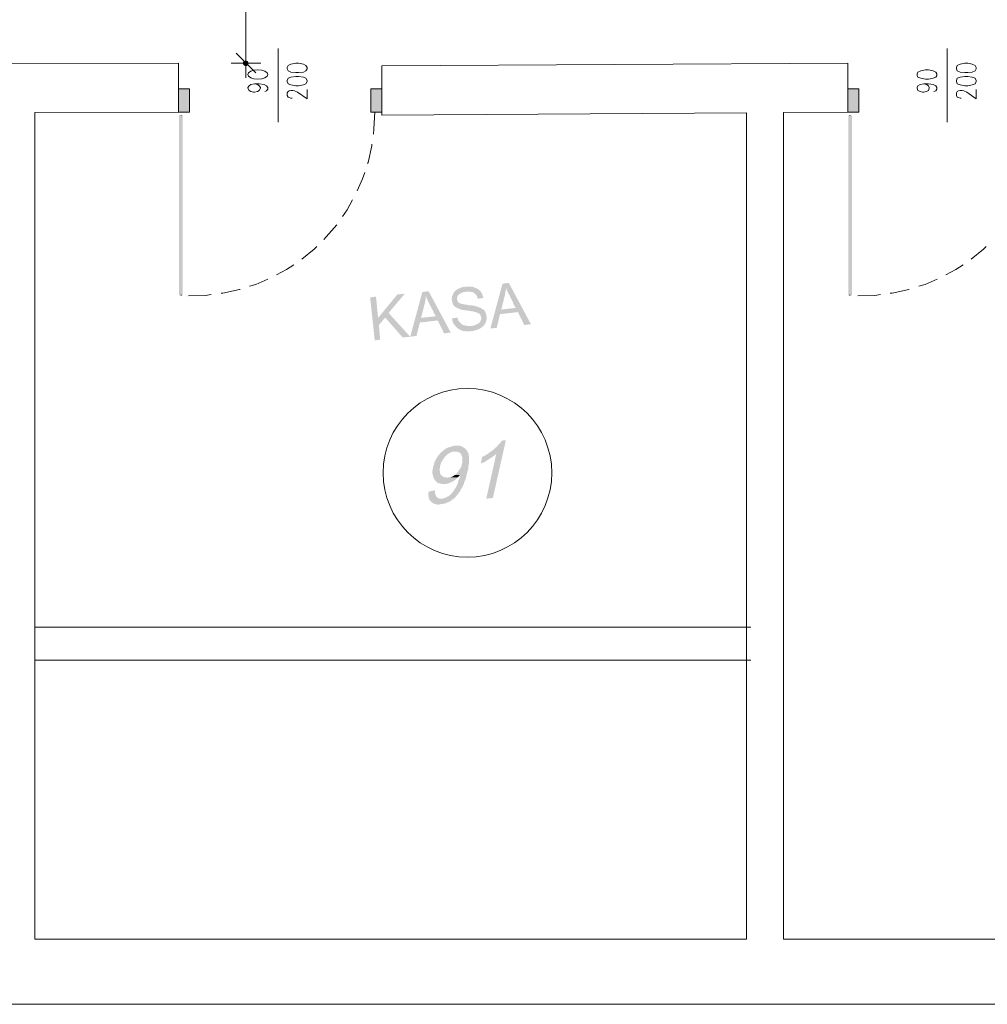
# Model space of a CAD drawing. Header units: millimetres. Extents: x -1256 to 4744, y -2264 to 706.
# Tile 33 of 62: x 1456 to 1946, y -511 to -12. Entities that reach past the tile are written whole.
import ezdxf

# ---------------------------------------------------------------- set-up
doc = ezdxf.new("R2010")
doc.units = ezdxf.units.MM
doc.header["$LTSCALE"] = 0.2
doc.layers.add('C00-00-00', color=7, linetype='Continuous')

msp = doc.modelspace()

# ---------------------------------------------------------------- hatches: boundary and pattern name
at = {"layer": 'C00-00-00'}
h = msp.add_hatch(color=256, dxfattribs=at)
h.dxf.hatch_style = 2
h.paths.add_polyline_path([(1569.649, -32.875), (1569.649, -34.568), (1569.223, -33.722)])
h = msp.add_hatch(color=256, dxfattribs=at)
h.dxf.hatch_style = 2
h.paths.add_polyline_path([(1570.495, -32.454), (1569.649, -32.875), (1569.649, -34.568)])
h = msp.add_hatch(color=256, dxfattribs=at)
h.dxf.hatch_style = 2
h.paths.add_polyline_path([(1570.495, -32.454), (1570.495, -34.994), (1569.649, -34.568)])
h = msp.add_hatch(color=256, dxfattribs=at)
h.dxf.hatch_style = 2
h.paths.add_polyline_path([(1571.342, -32.875), (1570.495, -32.454), (1570.495, -34.994)])
h = msp.add_hatch(color=256, dxfattribs=at)
h.dxf.hatch_style = 2
h.paths.add_polyline_path([(1571.342, -32.875), (1571.342, -34.568), (1570.495, -34.994)])
h = msp.add_hatch(color=256, dxfattribs=at)
h.dxf.hatch_style = 2
h.paths.add_polyline_path([(1571.764, -33.722), (1571.342, -32.875), (1571.342, -34.568)])
h = msp.add_hatch(color=256, dxfattribs=at)
h.dxf.hatch_style = 2
h.paths.add_polyline_path([(1536.413, -58.49), (1536.413, -46.635), (1541.919, -46.635)])
h = msp.add_hatch(color=256, dxfattribs=at)
h.dxf.hatch_style = 2
h.paths.add_polyline_path([(1536.413, -58.49), (1541.919, -58.49), (1541.919, -46.635)])
h = msp.add_hatch(color=256, dxfattribs=at)
h.dxf.hatch_style = 2
h.paths.add_polyline_path([(1633.996, -58.49), (1633.996, -46.635), (1639.498, -46.635)])
h = msp.add_hatch(color=256, dxfattribs=at)
h.dxf.hatch_style = 2
h.paths.add_polyline_path([(1633.996, -58.49), (1639.498, -58.49), (1639.498, -46.635)])
h = msp.add_hatch(color=256, dxfattribs=at)
h.dxf.hatch_style = 2
h.paths.add_polyline_path([(1875.716, -58.49), (1875.716, -46.635), (1881.222, -46.635)])
h = msp.add_hatch(color=256, dxfattribs=at)
h.dxf.hatch_style = 2
h.paths.add_polyline_path([(1875.716, -58.49), (1881.222, -58.49), (1881.222, -46.635)])
h = msp.add_hatch(color=256, dxfattribs=at)
h.dxf.hatch_style = 2
h.paths.add_polyline_path([(1536.626, -60.179), (1538.532, -60.179), (1536.626, -151.409)])
h = msp.add_hatch(color=256, dxfattribs=at)
h.dxf.hatch_style = 2
h.paths.add_polyline_path([(1538.532, -60.179), (1536.626, -151.409), (1538.532, -151.409)])
h = msp.add_hatch(color=256, dxfattribs=at)
h.dxf.hatch_style = 2
h.paths.add_polyline_path([(1538.532, -151.409), (1536.626, -151.409), (1538.532, -60.179)])
h = msp.add_hatch(color=256, dxfattribs=at)
h.dxf.hatch_style = 2
h.paths.add_polyline_path([(1536.626, -151.409), (1538.532, -60.179), (1536.626, -60.179)])
h = msp.add_hatch(color=256, dxfattribs=at)
h.dxf.hatch_style = 2
h.paths.add_polyline_path([(1875.929, -60.179), (1877.835, -60.179), (1875.929, -151.409)])
h = msp.add_hatch(color=256, dxfattribs=at)
h.dxf.hatch_style = 2
h.paths.add_polyline_path([(1877.835, -60.179), (1875.929, -151.409), (1877.835, -151.409)])
h = msp.add_hatch(color=256, dxfattribs=at)
h.dxf.hatch_style = 2
h.paths.add_polyline_path([(1877.835, -151.409), (1875.929, -151.409), (1877.835, -60.179)])
h = msp.add_hatch(color=256, dxfattribs=at)
h.dxf.hatch_style = 2
h.paths.add_polyline_path([(1875.929, -151.409), (1877.835, -60.179), (1875.929, -60.179)])
h = msp.add_hatch(color=256, dxfattribs=at)
h.dxf.hatch_style = 2
h.paths.add_polyline_path([(1663.207, -149.294), (1660.028, -149.716), (1653.892, -172.365), (1657.067, -171.939), (1658.76, -165.166), (1667.862, -164.11), (1659.394, -162.838), (1661.088, -156.064), (1661.3, -155.43), (1661.3, -154.796), (1661.513, -154.162), (1661.513, -153.737), (1661.722, -153.103), (1661.722, -151.835), (1661.934, -151.835)])
h = msp.add_hatch(color=256, dxfattribs=at)
h.dxf.hatch_style = 2
h.paths.add_polyline_path([(1663.207, -149.294), (1661.934, -151.835), (1661.934, -152.043), (1662.147, -152.681), (1662.36, -153.315), (1662.781, -153.737), (1662.781, -154.162), (1662.994, -154.371), (1662.994, -154.583), (1663.207, -155.009), (1663.415, -155.217), (1663.628, -155.643), (1663.841, -156.277), (1664.049, -156.702), (1664.475, -157.336), (1664.687, -157.97), (1665.109, -158.604), (1665.534, -159.451), (1665.743, -160.089), (1666.381, -161.149), (1666.802, -161.991), (1659.394, -162.838), (1667.862, -164.11), (1671.036, -170.671), (1674.423, -170.25)])
h = msp.add_hatch(color=256, dxfattribs=at)
h.dxf.hatch_style = 2
h.paths.add_polyline_path([(1682.043, -146.963), (1681.197, -147.176), (1680.562, -147.176), (1679.924, -147.388), (1679.503, -147.597), (1678.865, -147.81), (1678.444, -148.022), (1677.81, -148.235), (1677.384, -148.656), (1676.963, -148.869), (1676.537, -149.294), (1676.329, -149.503), (1675.903, -149.928), (1675.691, -150.562), (1675.482, -150.988), (1675.269, -151.409), (1675.057, -152.043), (1675.057, -152.681), (1674.844, -153.315), (1675.057, -153.737), (1675.057, -154.583), (1675.269, -155.217), (1675.482, -155.643), (1675.691, -156.277), (1676.116, -156.702), (1676.537, -157.124), (1676.963, -157.336), (1677.176, -157.549), (1677.597, -157.758), (1678.231, -157.97), (1678.656, -158.183), (1679.078, -158.396), (1679.716, -158.604), (1680.35, -158.817), (1680.984, -158.817), (1681.831, -159.03), (1682.677, -159.03), (1683.311, -159.242), (1684.158, -159.242), (1684.796, -159.451), (1685.43, -159.451), (1686.064, -159.664), (1686.698, -159.877), (1687.124, -159.877), (1687.545, -160.089), (1687.97, -160.089), (1688.179, -160.302), (1688.817, -160.723), (1689.238, -160.936), (1689.451, -161.57), (1689.664, -161.991), (1689.872, -162.629), (1689.872, -163.476), (1689.664, -164.11), (1689.451, -164.531), (1689.026, -165.166), (1688.604, -165.591), (1688.179, -165.804), (1687.758, -166.012), (1687.332, -166.225), (1686.698, -166.438), (1686.064, -166.65), (1685.43, -166.859), (1684.796, -166.859), (1677.597, -167.706), (1678.018, -168.131), (1678.231, -168.344), (1678.656, -168.552), (1679.078, -168.765), (1679.503, -168.978), (1680.137, -169.191), (1680.562, -169.403), (1681.197, -169.403), (1681.831, -169.612), (1684.371, -169.612), (1685.217, -169.403), (1686.064, -169.403), (1686.698, -169.191), (1687.332, -168.978), (1687.97, -168.765), (1688.604, -168.552), (1689.026, -168.344), (1689.451, -168.131), (1689.872, -167.706), (1690.298, -167.497), (1690.723, -167.072), (1690.932, -167.072), (1691.357, -166.438), (1691.57, -166.012), (1691.991, -165.591), (1692.204, -164.957), (1692.413, -164.531), (1692.413, -163.897), (1692.625, -163.263), (1692.625, -162.204), (1692.413, -161.783), (1692.413, -161.149), (1692.204, -160.511), (1691.991, -160.089), (1691.779, -159.451), (1691.357, -159.03), (1690.932, -158.604), (1690.511, -158.396), (1690.085, -157.97), (1689.451, -157.758), (1689.026, -157.549), (1688.392, -157.336), (1687.758, -157.124), (1687.545, -156.911), (1687.124, -156.911), (1686.486, -156.702), (1685.851, -156.702), (1685.217, -156.49), (1683.949, -156.49), (1683.311, -156.277), (1683.103, -156.277), (1682.256, -156.064), (1681.618, -156.064), (1680.771, -155.856), (1680.35, -155.856), (1679.716, -155.643), (1679.29, -155.43), (1679.078, -155.43), (1678.865, -155.217), (1678.444, -155.009), (1678.018, -154.583), (1677.81, -153.949), (1677.597, -153.315), (1677.597, -152.681), (1677.81, -152.256), (1678.018, -151.622), (1678.444, -151.196), (1678.865, -150.775), (1679.503, -150.35), (1679.924, -150.141), (1680.562, -149.928), (1680.984, -149.716), (1681.618, -149.716), (1682.465, -149.503), (1689.026, -148.869), (1688.604, -148.444), (1687.97, -148.022), (1687.758, -148.022), (1687.332, -147.81), (1686.911, -147.597), (1686.277, -147.388), (1685.851, -147.176), (1685.217, -146.963), (1682.677, -146.963)])
h = msp.add_hatch(color=256, dxfattribs=at)
h.dxf.hatch_style = 2
h.paths.add_polyline_path([(1689.026, -148.869), (1682.465, -149.503), (1684.158, -149.503), (1684.796, -149.716), (1685.43, -149.716), (1685.851, -149.928), (1686.277, -150.141), (1686.698, -150.562), (1687.124, -150.988), (1687.545, -151.409), (1687.758, -152.043), (1687.97, -152.469), (1688.179, -153.103), (1690.932, -152.681), (1690.932, -152.469), (1690.723, -151.835), (1690.511, -151.196), (1690.298, -150.562), (1690.085, -150.141), (1689.664, -149.716), (1689.451, -149.082)])
h = msp.add_hatch(color=256, dxfattribs=at)
h.dxf.hatch_style = 2
h.paths.add_polyline_path([(1703.846, -145.061), (1700.671, -145.482), (1694.532, -168.131), (1697.706, -167.918), (1699.399, -160.936), (1708.501, -159.877), (1700.033, -158.604), (1701.727, -151.835), (1701.939, -151.196), (1701.939, -150.562), (1702.152, -149.928), (1702.152, -149.503), (1702.365, -148.869), (1702.365, -147.597), (1702.573, -147.597)])
h = msp.add_hatch(color=256, dxfattribs=at)
h.dxf.hatch_style = 2
h.paths.add_polyline_path([(1703.846, -145.061), (1702.573, -147.597), (1702.573, -147.81), (1702.786, -148.444), (1702.999, -149.082), (1703.207, -149.503), (1703.42, -149.928), (1703.633, -150.141), (1703.633, -150.35), (1703.846, -150.775), (1704.054, -150.988), (1704.267, -151.409), (1704.48, -152.043), (1704.692, -152.469), (1705.114, -153.103), (1705.326, -153.737), (1705.748, -154.371), (1705.96, -155.217), (1706.382, -156.064), (1706.807, -156.911), (1707.441, -157.758), (1700.033, -158.604), (1708.501, -159.877), (1711.675, -166.438), (1715.062, -166.012)])
h = msp.add_hatch(color=256, dxfattribs=at)
h.dxf.hatch_style = 2
h.paths.add_polyline_path([(1636.532, -152.043), (1633.571, -152.469), (1635.898, -174.271), (1638.651, -173.846), (1638.017, -166.438), (1637.592, -162.838)])
h = msp.add_hatch(color=256, dxfattribs=at)
h.dxf.hatch_style = 2
h.paths.add_polyline_path([(1651.14, -150.562), (1647.327, -150.988), (1637.592, -162.838), (1638.017, -166.438), (1641.191, -162.629), (1642.885, -160.302)])
h = msp.add_hatch(color=256, dxfattribs=at)
h.dxf.hatch_style = 2
h.paths.add_polyline_path([(1642.885, -160.302), (1641.191, -162.629), (1650.08, -172.786), (1653.892, -172.365)])
h = msp.add_hatch(color=256, dxfattribs=at)
h.dxf.hatch_style = 2
h.paths.add_polyline_path([(1677.81, -162.629), (1675.057, -163.051), (1675.057, -163.263), (1675.269, -163.897), (1675.269, -164.323), (1675.482, -164.957), (1675.691, -165.591), (1676.116, -166.012), (1676.329, -166.438), (1676.75, -166.859), (1677.176, -167.497), (1677.597, -167.706), (1684.796, -166.859), (1682.465, -166.859), (1681.831, -166.65), (1681.197, -166.65), (1680.771, -166.438), (1680.137, -166.225), (1679.924, -166.012), (1679.503, -165.591), (1679.078, -165.166), (1678.656, -164.744), (1678.444, -164.323), (1678.018, -163.897), (1678.018, -163.263)])
h = msp.add_hatch(color=256, dxfattribs=at)
h.dxf.hatch_style = 2
h.paths.add_polyline_path([(1676.537, -227.611), (1676.329, -227.611), (1675.482, -227.824), (1674.844, -228.032), (1674.21, -228.245), (1673.363, -228.458), (1672.729, -228.666), (1672.095, -229.092), (1671.461, -229.513), (1670.823, -229.938), (1670.189, -230.573), (1669.555, -230.998), (1676.329, -230.573), (1677.384, -230.573), (1678.018, -230.785), (1678.656, -230.998), (1679.29, -231.419), (1679.716, -232.053), (1679.716, -232.266), (1680.137, -232.9), (1680.35, -233.534), (1680.35, -235.866), (1680.137, -236.712), (1679.924, -237.559), (1679.716, -238.406), (1679.29, -239.04), (1678.865, -239.674), (1678.444, -240.308), (1678.018, -240.946), (1677.597, -241.58), (1677.176, -241.793), (1676.537, -242.427), (1679.29, -242.427), (1679.078, -243.273), (1678.865, -244.12), (1678.444, -244.967), (1678.231, -245.601), (1678.018, -246.448), (1677.81, -247.082), (1677.384, -247.928), (1677.176, -248.567), (1676.75, -249.201), (1676.329, -249.835), (1675.903, -250.256), (1675.691, -250.894), (1675.057, -251.528), (1674.635, -252.162), (1674.001, -252.583), (1673.363, -253.222), (1672.729, -253.43), (1672.095, -253.856), (1671.461, -254.068), (1670.823, -254.281), (1670.189, -254.49), (1663.628, -255.128), (1664.049, -255.549), (1664.475, -255.974), (1664.896, -256.396), (1665.534, -256.821), (1666.168, -257.03), (1666.802, -257.243), (1667.649, -257.455), (1668.496, -257.455), (1669.342, -257.243), (1669.976, -257.243), (1670.614, -257.03), (1671.461, -257.03), (1672.095, -256.609), (1672.729, -256.396), (1673.363, -256.183), (1674.21, -255.762), (1674.844, -255.34), (1675.269, -254.915), (1675.903, -254.49), (1676.537, -253.856), (1677.176, -253.222), (1677.597, -252.583), (1677.81, -252.583), (1678.018, -252.162), (1678.444, -251.528), (1678.865, -251.103), (1679.29, -250.469), (1679.503, -249.835), (1679.924, -249.201), (1680.35, -248.567), (1680.562, -247.928), (1680.984, -247.294), (1681.197, -246.448), (1681.409, -245.814), (1681.831, -244.967), (1682.043, -244.12), (1682.256, -243.273), (1682.465, -242.427), (1682.677, -241.58), (1682.89, -240.733), (1683.103, -240.308), (1683.311, -239.253), (1683.311, -238.193), (1683.524, -237.346), (1683.737, -236.5), (1683.737, -233.325), (1683.524, -232.687), (1683.524, -232.053), (1683.311, -231.419), (1683.103, -230.998), (1682.89, -230.573), (1682.677, -230.151), (1682.465, -229.938), (1682.043, -229.304), (1681.409, -228.879), (1680.984, -228.458), (1680.35, -228.245), (1679.716, -227.824), (1678.865, -227.611), (1677.384, -227.611)])
h = msp.add_hatch(color=256, dxfattribs=at)
h.dxf.hatch_style = 2
h.paths.add_polyline_path([(1702.365, -224.858), (1700.246, -225.071), (1700.033, -225.492), (1699.612, -226.126), (1699.187, -226.552), (1698.552, -227.186), (1698.127, -227.611), (1697.706, -228.245), (1697.072, -228.666), (1696.646, -229.092), (1696.012, -229.726), (1695.378, -230.151), (1694.744, -230.573), (1694.106, -230.998), (1693.472, -231.632), (1692.625, -232.053), (1697.493, -231.841), (1692.413, -254.49), (1695.8, -254.068)])
h = msp.add_hatch(color=256, dxfattribs=at)
h.dxf.hatch_style = 2
h.paths.add_polyline_path([(1669.555, -230.998), (1668.917, -231.632), (1668.496, -232.266), (1668.07, -232.687), (1667.649, -233.325), (1667.227, -233.959), (1666.802, -234.806), (1666.381, -235.44), (1666.168, -236.078), (1665.955, -236.925), (1665.743, -237.559), (1665.534, -238.406), (1665.321, -239.461), (1665.109, -240.308), (1665.109, -241.793), (1665.321, -242.427), (1665.534, -243.273), (1665.743, -243.908), (1665.955, -244.329), (1666.381, -244.967), (1666.802, -245.388), (1667.227, -246.026), (1667.862, -246.448), (1668.496, -246.66), (1669.342, -246.873), (1669.976, -247.082), (1671.67, -247.082), (1672.095, -246.873), (1672.729, -246.873), (1673.576, -246.66), (1674.21, -246.235), (1675.057, -246.026), (1675.691, -245.601), (1676.329, -245.18), (1676.963, -244.754), (1677.597, -244.12), (1678.018, -243.695), (1673.155, -243.695), (1672.729, -243.908), (1672.095, -243.695), (1671.248, -243.695), (1670.614, -243.273), (1669.976, -243.061), (1669.555, -242.427), (1669.13, -242.001), (1668.917, -241.367), (1668.917, -240.521), (1668.708, -239.887), (1668.917, -239.04), (1668.917, -238.193), (1669.13, -237.559), (1669.342, -236.925), (1669.555, -236.078), (1669.976, -235.44), (1670.402, -234.806), (1670.823, -234.172), (1671.248, -233.534), (1671.67, -232.9), (1672.308, -232.479), (1672.942, -231.841), (1673.576, -231.419), (1674.21, -231.207), (1674.844, -230.785), (1675.482, -230.573), (1676.329, -230.573)])
h = msp.add_hatch(color=256, dxfattribs=at)
h.dxf.hatch_style = 2
h.paths.add_polyline_path([(1692.625, -232.053), (1691.991, -232.479), (1691.145, -232.9), (1690.298, -233.325), (1689.664, -236.712), (1690.511, -236.287), (1691.145, -236.078), (1691.991, -235.653), (1692.625, -235.227), (1693.259, -234.806), (1693.897, -234.381), (1694.532, -233.959), (1695.166, -233.534), (1695.8, -233.113), (1696.434, -232.687), (1697.072, -232.266), (1697.493, -231.841)])
h = msp.add_hatch(color=256, dxfattribs=at)
h.dxf.hatch_style = 2
h.paths.add_polyline_path([(1676.537, -242.427), (1675.903, -242.848), (1675.269, -243.273), (1674.635, -243.482), (1674.001, -243.695), (1673.155, -243.695), (1678.018, -243.695), (1678.656, -243.061), (1679.078, -242.427), (1679.29, -242.427)])
h = msp.add_hatch(color=256, dxfattribs=at)
h.dxf.hatch_style = 2
h.paths.add_polyline_path([(1666.381, -250.256), (1663.207, -250.894), (1663.207, -251.315), (1662.994, -252.162), (1663.207, -253.009), (1663.207, -253.856), (1663.415, -254.49), (1663.628, -255.128), (1670.189, -254.49), (1668.917, -254.49), (1668.283, -254.281), (1667.862, -254.068), (1667.436, -253.643), (1667.015, -253.222), (1666.802, -252.583), (1666.589, -251.949), (1666.381, -251.103)])

# ---------------------------------------------------------------- linework, layer by layer
at = {"layer": 'C00-00-00', "lineweight": 0}
for points in [[(1570.495, -28.641), (1570.495, 133.281)], [(1575.576, -38.589), (1565.624, -28.641)], [(1570.495, -26.101), (1570.495, -41.129)], [(1587.005, -63.566), (1587.005, -26.314)], [(1926.094, -63.566), (1926.094, -26.314)], [(1563.084, -33.722), (1578.116, -33.722)], [(1574.938, -44.095), (1576.423, -44.516), (1577.269, -45.155), (1577.903, -46.001), (1577.903, -46.423), (1577.269, -47.482), (1576.423, -48.116), (1574.938, -48.329), (1574.516, -48.329), (1573.032, -48.116), (1572.189, -47.482), (1571.551, -46.423), (1571.551, -46.001), (1572.189, -45.155), (1573.032, -44.516), (1574.938, -44.095), (1577.269, -44.095), (1579.805, -44.516), (1581.078, -45.155), (1581.712, -46.001), (1581.712, -46.848), (1581.078, -47.695), (1580.231, -48.116)], [(1914.24, -44.095), (1915.512, -44.516), (1916.568, -45.155), (1916.993, -46.001), (1916.993, -46.423), (1916.568, -47.482), (1915.512, -48.116), (1914.24, -48.329), (1913.606, -48.329), (1912.338, -48.116), (1911.279, -47.482), (1910.853, -46.423), (1910.853, -46.001), (1911.279, -45.155), (1912.338, -44.516), (1914.24, -44.095), (1916.568, -44.095), (1918.899, -44.516), (1920.38, -45.155), (1920.801, -46.001), (1920.801, -46.848), (1920.38, -47.695), (1919.321, -48.116)], [(1593.987, -51.503), (1593.353, -51.503), (1592.506, -51.078), (1592.085, -50.869), (1591.447, -50.022), (1591.447, -48.75), (1592.085, -48.116), (1592.506, -47.695), (1593.353, -47.482), (1594.413, -47.482), (1595.259, -47.695), (1596.74, -48.329), (1601.608, -51.716), (1601.608, -47.057)], [(1933.081, -51.503), (1932.656, -51.503), (1931.809, -51.078), (1931.175, -50.869), (1930.749, -50.022), (1930.749, -48.75), (1931.175, -48.116), (1931.809, -47.695), (1932.656, -47.482), (1933.715, -47.482), (1934.562, -47.695), (1936.042, -48.329), (1940.702, -51.716), (1940.702, -47.057)], [(1635.898, -58.277), (1635.477, -66.953), (1635.264, -69.706)], [(1537.686, -60.179), (1537.686, -59.97)], [(1876.775, -60.179), (1876.775, -59.97)], [(1634.418, -74.786), (1634.418, -75.633), (1632.511, -84.1), (1632.299, -84.521)], [(1630.818, -89.181), (1629.759, -92.355), (1627.01, -98.49)], [(1624.682, -102.937), (1621.929, -108.017), (1619.602, -111.404)], [(1616.636, -115.638), (1611.343, -121.778), (1610.075, -123.046)], [(1606.48, -126.645), (1605.207, -127.913), (1598.859, -132.994)], [(1945.778, -126.645), (1944.51, -127.913), (1938.161, -132.994)], [(1594.838, -135.959), (1591.238, -138.287), (1586.158, -141.04)], [(1934.136, -135.959), (1930.541, -138.287), (1925.46, -141.04)], [(1581.712, -143.155), (1575.576, -145.907), (1572.398, -146.754)], [(1921.014, -143.155), (1914.874, -145.907), (1911.7, -146.754)], [(1567.743, -148.444), (1567.321, -148.444), (1558.854, -150.35), (1558.007, -150.35)], [(1906.832, -148.444), (1906.62, -148.444), (1898.152, -150.35), (1897.097, -150.35)], [(1537.686, -151.409), (1537.686, -151.196)], [(1552.927, -150.988), (1550.174, -151.409), (1541.494, -151.622)], [(1876.775, -151.409), (1876.775, -151.196)], [(1892.229, -150.988), (1889.476, -151.409), (1880.796, -151.622)], [(1463.603, -319.684), (1826.609, -319.684)], [(1463.603, -336.406), (1826.609, -336.406)]]:
    msp.add_lwpolyline(points, dxfattribs=at)
for points in [[(1418.517, -477.798), (1418.517, -510.82), (1971.392, -510.82), (1971.392, -477.798), (1843.123, -477.798), (1843.123, -58.698), (1875.716, -58.49), (1875.716, -33.722), (1639.498, -34.994), (1639.498, -59.97), (1824.282, -58.911), (1824.282, -477.798), (1463.603, -477.798), (1463.603, -58.698), (1536.413, -58.49), (1536.413, -33.722), (1249.609, -34.147), (1249.609, -58.911), (1446.881, -58.698), (1446.881, -477.798)], [(1570.495, -34.994), (1571.342, -34.568), (1571.764, -33.722), (1571.342, -32.875), (1570.495, -32.454), (1569.649, -32.875), (1569.223, -33.722), (1569.649, -34.568)], [(1591.447, -36.474), (1592.085, -37.534), (1593.353, -38.168), (1595.893, -38.381), (1597.166, -38.381), (1599.706, -38.168), (1600.974, -37.534), (1601.608, -36.474), (1601.608, -35.84), (1600.974, -34.781), (1599.706, -34.147), (1597.166, -33.722), (1595.893, -33.722), (1593.353, -34.147), (1592.085, -34.781), (1591.447, -35.84)], [(1930.749, -36.474), (1931.175, -37.534), (1932.656, -38.168), (1934.983, -38.381), (1936.464, -38.381), (1938.795, -38.168), (1940.276, -37.534), (1940.702, -36.474), (1940.702, -35.84), (1940.276, -34.781), (1938.795, -34.147), (1936.464, -33.722), (1934.983, -33.722), (1932.656, -34.147), (1931.175, -34.781), (1930.749, -35.84)], [(1910.853, -39.861), (1911.279, -40.708), (1912.759, -41.342), (1915.087, -41.768), (1916.568, -41.768), (1918.899, -41.342), (1920.38, -40.708), (1920.801, -39.861), (1920.801, -39.015), (1920.38, -38.168), (1918.899, -37.534), (1916.568, -37.109), (1915.087, -37.109), (1912.759, -37.534), (1911.279, -38.168), (1910.853, -39.015)], [(1591.447, -43.036), (1592.085, -44.095), (1593.353, -44.729), (1595.893, -45.155), (1597.166, -45.155), (1599.706, -44.729), (1600.974, -44.095), (1601.608, -43.036), (1601.608, -42.402), (1600.974, -41.342), (1599.706, -40.708), (1597.166, -40.495), (1595.893, -40.495), (1593.353, -40.708), (1592.085, -41.342), (1591.447, -42.402)], [(1930.749, -43.036), (1931.175, -44.095), (1932.656, -44.729), (1934.983, -45.155), (1936.464, -45.155), (1938.795, -44.729), (1940.276, -44.095), (1940.702, -43.036), (1940.702, -42.402), (1940.276, -41.342), (1938.795, -40.708), (1936.464, -40.495), (1934.983, -40.495), (1932.656, -40.708), (1931.175, -41.342), (1930.749, -42.402)], [(1541.919, -58.49), (1541.919, -46.635), (1536.416, -46.635), (1536.416, -58.49)], [(1635.477, -58.49), (1639.498, -58.49), (1639.498, -46.635), (1633.996, -46.635), (1633.996, -58.49)], [(1881.222, -58.49), (1881.222, -46.635), (1875.717, -46.635), (1875.717, -58.49)]]:
    msp.add_lwpolyline(points, close=True, dxfattribs=at)
msp.add_circle((1682.888, -241.369), 42.756, dxfattribs=at)
msp.add_ellipse((1576.631, -39.438), major_axis=(-5.08, 0), ratio=0.458535, start_param=0, end_param=6.283185, dxfattribs=at)

doc.saveas('drawing.dxf')
